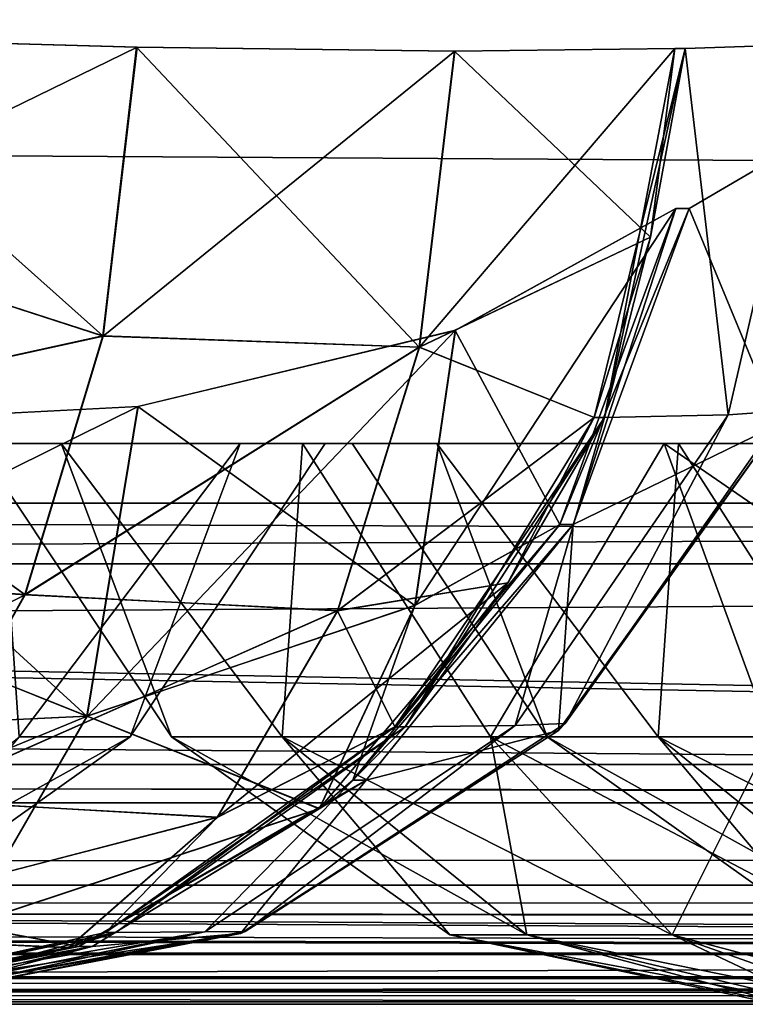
# Model space of a CAD drawing. Header units: millimetres. Extents: x -125 to 125, y -4 to 53.
# Tile 43 of 140: x -73.89 to -72.44, y -2 to -0.04. Entities that reach past the tile are written whole.
import ezdxf

# ---------------------------------------------------------------- set-up
doc = ezdxf.new("R2010")
doc.units = ezdxf.units.MM
doc.header["$LTSCALE"] = 65.185185
for name, color, linetype in [('1', 7, 'CONTINUOUS'), ('14', 7, 'CONTINUOUS'), ('150', 7, 'CONTINUOUS'), ('151', 7, 'CONTINUOUS'), ('152', 7, 'CONTINUOUS'), ('153', 7, 'CONTINUOUS'), ('162', 7, 'CONTINUOUS'), ('163', 7, 'CONTINUOUS'), ('164', 7, 'CONTINUOUS'), ('18', 7, 'CONTINUOUS'), ('195', 7, 'CONTINUOUS'), ('20', 7, 'CONTINUOUS'), ('205', 7, 'CONTINUOUS'), ('207', 7, 'CONTINUOUS'), ('209', 7, 'CONTINUOUS'), ('211', 7, 'CONTINUOUS'), ('228', 7, 'CONTINUOUS'), ('241', 7, 'CONTINUOUS'), ('4', 7, 'CONTINUOUS'), ('6', 7, 'CONTINUOUS'), ('65', 7, 'CONTINUOUS'), ('66', 7, 'CONTINUOUS'), ('67', 7, 'CONTINUOUS'), ('68', 7, 'CONTINUOUS'), ('77', 7, 'CONTINUOUS'), ('78', 7, 'CONTINUOUS'), ('79', 7, 'CONTINUOUS')]:
    doc.layers.add(name, color=color, linetype=linetype)

msp = doc.modelspace()

# ---------------------------------------------------------------- linework, layer by layer
at = {"layer": '1', "color": 7, "linetype": 'Continuous'}
for points in [[(-123.8345, -2, -124.334), (-41.8745, -2, -124.334), (-122.9176, -2, -122.9176), (-123.8345, -2, -124.334)], [(-68.5248, -2, 122.5202), (-123.8345, -2, 124.334), (-95.8279, -2, 122.6915), (-68.5248, -2, 122.5202)], [(-42.0544, -2, 123.1456), (-123.8345, -2, 124.334), (-68.5248, -2, 122.5202), (-42.0544, -2, 123.1456)], [(-42.0544, -2, 123.762), (-123.8345, -2, 124.334), (-42.0544, -2, 123.1456), (-42.0544, -2, 123.762)], [(-42.0073, -2, 124.0654), (-123.8345, -2, 124.334), (-42.0544, -2, 123.762), (-42.0073, -2, 124.0654)], [(-41.8745, -2, 124.334), (-123.8345, -2, 124.334), (-42.0073, -2, 124.0654), (-41.8745, -2, 124.334)], [(-122.9176, -2, -122.9176), (-41.8745, -2, -124.334), (-95.8564, -2, -122.6916), (-122.9176, -2, -122.9176)], [(-95.8564, -2, -122.6916), (-41.8745, -2, -124.334), (-68.7932, -2, -122.5215), (-95.8564, -2, -122.6916)]]:
    msp.add_3dface(points, dxfattribs=at)
at = {"layer": '14', "color": 7, "linetype": 'Continuous'}
for points in [[(-123.8345, -1.5218, -124.8336), (123.8345, -1.5218, -124.8336), (123.8345, -1.7623, -124.7597), (-123.8345, -1.5218, -124.8336)], [(-123.8345, -1.5218, -124.8336), (123.8345, -1.7623, -124.7597), (-123.8345, -1.7623, -124.7597), (-123.8345, -1.5218, -124.8336)], [(123.8345, -1.7623, -124.7597), (123.8345, -1.9366, -124.5777), (-123.8345, -1.7623, -124.7597), (123.8345, -1.7623, -124.7597)], [(41.0668, -1.9508, -124.5504), (38.9332, -1.9508, -124.5504), (-123.8345, -1.7623, -124.7597), (41.0668, -1.9508, -124.5504)], [(123.8345, -1.9366, -124.5777), (41.0668, -1.9508, -124.5504), (-123.8345, -1.7623, -124.7597), (123.8345, -1.9366, -124.5777)], [(-123.8345, -1.9366, -124.5777), (-123.8345, -1.7623, -124.7597), (-41.0668, -1.9508, -124.5504), (-123.8345, -1.9366, -124.5777)], [(-38.9332, -1.9508, -124.5504), (-41.0668, -1.9508, -124.5504), (-123.8345, -1.7623, -124.7597), (-38.9332, -1.9508, -124.5504)], [(38.9332, -1.9508, -124.5504), (-38.9332, -1.9508, -124.5504), (-123.8345, -1.7623, -124.7597), (38.9332, -1.9508, -124.5504)], [(-41.8745, -2, -124.334), (-123.8345, -1.9366, -124.5777), (-41.7134, -1.9917, -124.425), (-41.8745, -2, -124.334)], [(-41.8745, -2, -124.334), (-123.8345, -2, -124.334), (-123.8345, -1.9366, -124.5777), (-41.8745, -2, -124.334)], [(-41.2741, -1.9561, -124.539), (-123.8345, -1.9366, -124.5777), (-41.0668, -1.9508, -124.5504), (-41.2741, -1.9561, -124.539)], [(-41.4902, -1.9714, -124.5008), (-123.8345, -1.9366, -124.5777), (-41.2741, -1.9561, -124.539), (-41.4902, -1.9714, -124.5008)], [(-41.7134, -1.9917, -124.425), (-123.8345, -1.9366, -124.5777), (-41.4902, -1.9714, -124.5008), (-41.7134, -1.9917, -124.425)]]:
    msp.add_3dface(points, dxfattribs=at)
at = {"layer": '150', "color": 7, "linetype": 'Continuous'}
for points in [[(-72.8086, -1.0424, 107.622), (-72.5773, -0.4119, 107.5263), (-72.7822, -1.0424, 107.6859), (-72.8086, -1.0424, 107.622)], [(-72.7822, -1.0424, 107.6859), (-72.5773, -0.4119, 107.5263), (-72.5509, -0.4119, 107.5902), (-72.7822, -1.0424, 107.6859)], [(-73.195, -1.553, 107.8565), (-73.2214, -1.553, 107.7926), (-72.7822, -1.0424, 107.6859), (-73.195, -1.553, 107.8565)], [(-73.2214, -1.553, 107.7926), (-72.8086, -1.0424, 107.622), (-72.7822, -1.0424, 107.6859), (-73.2214, -1.553, 107.7926)], [(-73.7417, -1.8849, 108.0826), (-73.2892, -1.6098, 107.8207), (-73.195, -1.553, 107.8565), (-73.7417, -1.8849, 108.0826)], [(-73.2892, -1.6098, 107.8207), (-73.2214, -1.553, 107.7926), (-73.195, -1.553, 107.8565), (-73.2892, -1.6098, 107.8207)], [(-73.7681, -1.8849, 108.0187), (-73.2892, -1.6098, 107.8207), (-73.7417, -1.8849, 108.0826), (-73.7681, -1.8849, 108.0187)], [(-74.3596, -2, 108.338), (-73.7681, -1.8849, 108.0187), (-73.7417, -1.8849, 108.0826), (-74.3596, -2, 108.338)], [(-73.7681, -1.8849, 108.0187), (-74.3596, -2, 108.338), (-74.341, -1.9994, 108.2555), (-73.7681, -1.8849, 108.0187)]]:
    msp.add_3dface(points, dxfattribs=at)
at = {"layer": '151', "color": 7, "linetype": 'Continuous'}
for points in [[(-72.3722, -0.8429, 109.0487), (-72.5509, -0.4119, 107.5902), (-72.3037, -0.2681, 108.2929), (-72.3722, -0.8429, 109.0487)], [(-72.7822, -1.0424, 107.6859), (-72.5509, -0.4119, 107.5902), (-72.3722, -0.8429, 109.0487), (-72.7822, -1.0424, 107.6859)], [(-72.8117, -1.4536, 109.0691), (-72.7822, -1.0424, 107.6859), (-72.3722, -0.8429, 109.0487), (-72.8117, -1.4536, 109.0691)], [(-73.195, -1.553, 107.8565), (-72.7822, -1.0424, 107.6859), (-72.8117, -1.4536, 109.0691), (-73.195, -1.553, 107.8565)], [(-73.4456, -1.8584, 109.0985), (-73.195, -1.553, 107.8565), (-72.8117, -1.4536, 109.0691), (-73.4456, -1.8584, 109.0985)], [(-73.7417, -1.8849, 108.0826), (-73.195, -1.553, 107.8565), (-73.4456, -1.8584, 109.0985), (-73.7417, -1.8849, 108.0826)], [(-74.184, -2, 109.1327), (-73.7417, -1.8849, 108.0826), (-73.4456, -1.8584, 109.0985), (-74.184, -2, 109.1327)], [(-74.2385, -2, 108.7229), (-74.3596, -2, 108.338), (-73.7417, -1.8849, 108.0826), (-74.2385, -2, 108.7229)], [(-74.184, -2, 109.1327), (-74.2385, -2, 108.7229), (-73.7417, -1.8849, 108.0826), (-74.184, -2, 109.1327)]]:
    msp.add_3dface(points, dxfattribs=at)
at = {"layer": '152', "color": 7, "linetype": 'Continuous'}
for points in [[(-72.4726, -0.8236, 110.0045), (-72.5584, -0.0927, 110.7691), (-72.7195, -0.8292, 110.6939), (-72.4726, -0.8236, 110.0045)], [(-72.4726, -0.8236, 110.0045), (-72.3021, -0.0846, 110.047), (-72.5584, -0.0927, 110.7691), (-72.4726, -0.8236, 110.0045)], [(-72.4726, -0.8236, 110.0045), (-72.3607, -0.8159, 109.2803), (-72.3021, -0.0846, 110.047), (-72.4726, -0.8236, 110.0045)], [(-72.8981, -1.4438, 109.8983), (-72.4726, -0.8236, 110.0045), (-72.7195, -0.8292, 110.6939), (-72.8981, -1.4438, 109.8983)], [(-72.8981, -1.4438, 109.8983), (-72.798, -1.4399, 109.2572), (-72.4726, -0.8236, 110.0045), (-72.8981, -1.4438, 109.8983)], [(-72.798, -1.4399, 109.2572), (-72.3607, -0.8159, 109.2803), (-72.4726, -0.8236, 110.0045), (-72.798, -1.4399, 109.2572)], [(-73.1174, -1.4466, 110.5083), (-72.8981, -1.4438, 109.8983), (-72.7195, -0.8292, 110.6939), (-73.1174, -1.4466, 110.5083)], [(-73.6947, -1.8565, 110.2389), (-73.5173, -1.8557, 109.7438), (-73.1174, -1.4466, 110.5083), (-73.6947, -1.8565, 110.2389)], [(-73.5173, -1.8557, 109.7438), (-72.8981, -1.4438, 109.8983), (-73.1174, -1.4466, 110.5083), (-73.5173, -1.8557, 109.7438)], [(-73.5173, -1.8557, 109.7438), (-73.4368, -1.8547, 109.2235), (-72.8981, -1.4438, 109.8983), (-73.5173, -1.8557, 109.7438)], [(-73.4368, -1.8547, 109.2235), (-72.798, -1.4399, 109.2572), (-72.8981, -1.4438, 109.8983), (-73.4368, -1.8547, 109.2235)], [(-74.3689, -2, 109.9244), (-73.5173, -1.8557, 109.7438), (-73.6947, -1.8565, 110.2389), (-74.3689, -2, 109.9244)], [(-74.3689, -2, 109.9244), (-74.2409, -2, 109.5632), (-73.5173, -1.8557, 109.7438), (-74.3689, -2, 109.9244)], [(-74.2409, -2, 109.5632), (-73.4368, -1.8547, 109.2235), (-73.5173, -1.8557, 109.7438), (-74.2409, -2, 109.5632)], [(-74.2409, -2, 109.5632), (-74.2386, -2, 109.5541), (-73.4368, -1.8547, 109.2235), (-74.2409, -2, 109.5632)], [(-74.2386, -2, 109.5541), (-74.1841, -2, 109.1842), (-73.4368, -1.8547, 109.2235), (-74.2386, -2, 109.5541)]]:
    msp.add_3dface(points, dxfattribs=at)
at = {"layer": '153', "color": 7, "linetype": 'Continuous'}
for points in [[(-72.7402, -0.8292, 110.7382), (-72.5584, -0.0927, 110.7691), (-72.6277, -0.4694, 110.7906), (-72.7402, -0.8292, 110.7382)], [(-72.7195, -0.8292, 110.6939), (-72.5584, -0.0927, 110.7691), (-72.7402, -0.8292, 110.7382), (-72.7195, -0.8292, 110.6939)], [(-72.6277, -0.4694, 110.7906), (-72.5584, -0.0927, 110.7691), (-72.579, -0.0927, 110.8133), (-72.6277, -0.4694, 110.7906)], [(-73.1174, -1.4466, 110.5083), (-72.7195, -0.8292, 110.6939), (-73.138, -1.4466, 110.5525), (-73.1174, -1.4466, 110.5083)], [(-73.138, -1.4466, 110.5525), (-72.7195, -0.8292, 110.6939), (-72.9123, -1.1589, 110.6578), (-73.138, -1.4466, 110.5525)], [(-72.9123, -1.1589, 110.6578), (-72.7195, -0.8292, 110.6939), (-72.7402, -0.8292, 110.7382), (-72.9123, -1.1589, 110.6578)], [(-73.6947, -1.8565, 110.2389), (-73.1174, -1.4466, 110.5083), (-73.7154, -1.8565, 110.2832), (-73.6947, -1.8565, 110.2389)], [(-73.7154, -1.8565, 110.2832), (-73.1174, -1.4466, 110.5083), (-73.138, -1.4466, 110.5525), (-73.7154, -1.8565, 110.2832)], [(-74.3895, -2, 109.9686), (-73.6947, -1.8565, 110.2389), (-73.7882, -1.8867, 110.2492), (-74.3895, -2, 109.9686)], [(-74.3895, -2, 109.9686), (-74.3689, -2, 109.9244), (-73.6947, -1.8565, 110.2389), (-74.3895, -2, 109.9686)], [(-73.7882, -1.8867, 110.2492), (-73.6947, -1.8565, 110.2389), (-73.7154, -1.8565, 110.2832), (-73.7882, -1.8867, 110.2492)]]:
    msp.add_3dface(points, dxfattribs=at)
at = {"layer": '162', "color": 7, "linetype": 'Continuous'}
for points in [[(-74.3895, -0.0698, 111.9674), (-74.3895, -0.4499, 111.9174), (-73.6523, -0.0906, 111.8256), (-74.3895, -0.0698, 111.9674)], [(-73.6523, -0.0906, 111.8256), (-74.3895, -0.4499, 111.9174), (-73.7197, -0.6667, 111.7313), (-73.6523, -0.0906, 111.8256)], [(-73.0185, -0.0986, 111.4214), (-73.6523, -0.0906, 111.8256), (-73.7197, -0.6667, 111.7313), (-73.0185, -0.0986, 111.4214)], [(-72.6277, -0.4694, 110.7906), (-72.579, -0.0927, 110.8133), (-73.0888, -0.6887, 111.3228), (-72.6277, -0.4694, 110.7906)], [(-73.0888, -0.6887, 111.3228), (-72.579, -0.0927, 110.8133), (-73.0185, -0.0986, 111.4214), (-73.0888, -0.6887, 111.3228)], [(-73.0888, -0.6887, 111.3228), (-73.0185, -0.0986, 111.4214), (-73.7197, -0.6667, 111.7313), (-73.0888, -0.6887, 111.3228)], [(-74.3895, -0.4499, 111.9174), (-74.3895, -0.8135, 111.7957), (-73.7197, -0.6667, 111.7313), (-74.3895, -0.4499, 111.9174)], [(-72.7402, -0.8292, 110.7382), (-72.6277, -0.4694, 110.7906), (-73.0888, -0.6887, 111.3228), (-72.7402, -0.8292, 110.7382)], [(-74.3895, -0.8135, 111.7957), (-73.8754, -1.1827, 111.4973), (-73.7197, -0.6667, 111.7313), (-74.3895, -0.8135, 111.7957)], [(-73.8754, -1.1827, 111.4973), (-73.0888, -0.6887, 111.3228), (-73.7197, -0.6667, 111.7313), (-73.8754, -1.1827, 111.4973)], [(-73.2516, -1.2145, 111.0778), (-73.0888, -0.6887, 111.3228), (-73.8754, -1.1827, 111.4973), (-73.2516, -1.2145, 111.0778)], [(-73.2516, -1.2145, 111.0778), (-72.7402, -0.8292, 110.7382), (-73.0888, -0.6887, 111.3228), (-73.2516, -1.2145, 111.0778)], [(-74.3895, -0.8135, 111.7957), (-74.3895, -1.1472, 111.6069), (-73.8754, -1.1827, 111.4973), (-74.3895, -0.8135, 111.7957)], [(-72.9123, -1.1589, 110.6578), (-72.7402, -0.8292, 110.7382), (-73.2516, -1.2145, 111.0778), (-72.9123, -1.1589, 110.6578)], [(-74.3895, -1.1472, 111.6069), (-74.3895, -1.4387, 111.3579), (-73.8754, -1.1827, 111.4973), (-74.3895, -1.1472, 111.6069)], [(-73.138, -1.4466, 110.5525), (-72.9123, -1.1589, 110.6578), (-73.4916, -1.6263, 110.7095), (-73.138, -1.4466, 110.5525)], [(-73.4916, -1.6263, 110.7095), (-72.9123, -1.1589, 110.6578), (-73.2516, -1.2145, 111.0778), (-73.4916, -1.6263, 110.7095)], [(-74.3895, -1.4387, 111.3579), (-74.1054, -1.5926, 111.1446), (-73.8754, -1.1827, 111.4973), (-74.3895, -1.4387, 111.3579)], [(-74.1054, -1.5926, 111.1446), (-73.2516, -1.2145, 111.0778), (-73.8754, -1.1827, 111.4973), (-74.1054, -1.5926, 111.1446)], [(-73.4916, -1.6263, 110.7095), (-73.2516, -1.2145, 111.0778), (-74.1054, -1.5926, 111.1446), (-73.4916, -1.6263, 110.7095)], [(-73.7154, -1.8565, 110.2832), (-73.138, -1.4466, 110.5525), (-73.4916, -1.6263, 110.7095), (-73.7154, -1.8565, 110.2832)], [(-74.3895, -1.8598, 110.7043), (-73.4916, -1.6263, 110.7095), (-74.1054, -1.5926, 111.1446), (-74.3895, -1.8598, 110.7043)], [(-74.3895, -1.8598, 110.7043), (-73.7882, -1.8867, 110.2492), (-73.4916, -1.6263, 110.7095), (-74.3895, -1.8598, 110.7043)], [(-73.7882, -1.8867, 110.2492), (-73.7154, -1.8565, 110.2832), (-73.4916, -1.6263, 110.7095), (-73.7882, -1.8867, 110.2492)], [(-74.3895, -2, 109.9686), (-73.7882, -1.8867, 110.2492), (-74.3895, -1.8598, 110.7043), (-74.3895, -2, 109.9686)]]:
    msp.add_3dface(points, dxfattribs=at)
at = {"layer": '163', "color": 7, "linetype": 'Continuous'}
for points in [[(-72.3722, -0.8429, 109.0487), (-72.3607, -0.8159, 109.2803), (-72.798, -1.4399, 109.2572), (-72.3722, -0.8429, 109.0487)], [(-72.8117, -1.4536, 109.0691), (-72.3722, -0.8429, 109.0487), (-72.798, -1.4399, 109.2572), (-72.8117, -1.4536, 109.0691)], [(-73.4456, -1.8584, 109.0985), (-72.8117, -1.4536, 109.0691), (-73.4368, -1.8547, 109.2235), (-73.4456, -1.8584, 109.0985)], [(-72.8117, -1.4536, 109.0691), (-72.798, -1.4399, 109.2572), (-73.4368, -1.8547, 109.2235), (-72.8117, -1.4536, 109.0691)], [(-74.1841, -2, 109.1842), (-73.4456, -1.8584, 109.0985), (-73.4368, -1.8547, 109.2235), (-74.1841, -2, 109.1842)], [(-74.1841, -2, 109.1842), (-74.1834, -2, 109.1584), (-73.4456, -1.8584, 109.0985), (-74.1841, -2, 109.1842)], [(-74.1834, -2, 109.1584), (-74.184, -2, 109.1327), (-73.4456, -1.8584, 109.0985), (-74.1834, -2, 109.1584)]]:
    msp.add_3dface(points, dxfattribs=at)
at = {"layer": '164', "color": 7, "linetype": 'Continuous'}
for points in [[(-72.5773, -0.4119, 107.5263), (-72.8086, -1.0424, 107.622), (-73.0177, -0.6554, 106.971), (-72.5773, -0.4119, 107.5263)], [(-73.6509, -0.8071, 106.5984), (-73.0177, -0.6554, 106.971), (-73.0979, -1.2043, 107.3305), (-73.6509, -0.8071, 106.5984)], [(-73.0177, -0.6554, 106.971), (-72.8086, -1.0424, 107.622), (-73.0979, -1.2043, 107.3305), (-73.0177, -0.6554, 106.971)], [(-73.7523, -1.4251, 107.0221), (-74.386, -0.8452, 106.4615), (-73.6509, -0.8071, 106.5984), (-73.7523, -1.4251, 107.0221)], [(-73.7523, -1.4251, 107.0221), (-73.6509, -0.8071, 106.5984), (-73.0979, -1.2043, 107.3305), (-73.7523, -1.4251, 107.0221)], [(-74.386, -1.1709, 106.6527), (-74.386, -0.8452, 106.4615), (-73.7523, -1.4251, 107.0221), (-74.386, -1.1709, 106.6527)], [(-72.8086, -1.0424, 107.622), (-73.2214, -1.553, 107.7926), (-73.0979, -1.2043, 107.3305), (-72.8086, -1.0424, 107.622)], [(-74.386, -1.4547, 106.9017), (-74.386, -1.1709, 106.6527), (-73.7523, -1.4251, 107.0221), (-74.386, -1.4547, 106.9017)], [(-73.2892, -1.6098, 107.8207), (-73.7523, -1.4251, 107.0221), (-73.0979, -1.2043, 107.3305), (-73.2892, -1.6098, 107.8207)], [(-73.2214, -1.553, 107.7926), (-73.2892, -1.6098, 107.8207), (-73.0979, -1.2043, 107.3305), (-73.2214, -1.553, 107.7926)], [(-73.9945, -1.8432, 107.6037), (-74.386, -1.4547, 106.9017), (-73.7523, -1.4251, 107.0221), (-73.9945, -1.8432, 107.6037)], [(-73.2892, -1.6098, 107.8207), (-73.9945, -1.8432, 107.6037), (-73.7523, -1.4251, 107.0221), (-73.2892, -1.6098, 107.8207)], [(-73.2892, -1.6098, 107.8207), (-73.7681, -1.8849, 108.0187), (-73.9945, -1.8432, 107.6037), (-73.2892, -1.6098, 107.8207)], [(-73.7681, -1.8849, 108.0187), (-74.341, -1.9994, 108.2555), (-73.9945, -1.8432, 107.6037), (-73.7681, -1.8849, 108.0187)]]:
    msp.add_3dface(points, dxfattribs=at)
at = {"layer": '18', "color": 7, "linetype": 'Continuous'}
for points in [[(123.8345, -1.5218, 124.8336), (-123.8345, -1.5218, 124.8336), (-123.8345, -1.7623, 124.7597), (123.8345, -1.5218, 124.8336)], [(123.8345, -1.5218, 124.8336), (-123.8345, -1.7623, 124.7597), (123.8345, -1.7623, 124.7597), (123.8345, -1.5218, 124.8336)], [(-123.8345, -1.7623, 124.7597), (-123.8345, -1.9366, 124.5777), (123.8345, -1.7623, 124.7597), (-123.8345, -1.7623, 124.7597)], [(-123.8345, -1.9366, 124.5777), (-41.0668, -1.9508, 124.5504), (123.8345, -1.7623, 124.7597), (-123.8345, -1.9366, 124.5777)], [(-123.8345, -1.9366, 124.5777), (-123.8345, -2, 124.334), (-41.0668, -1.9508, 124.5504), (-123.8345, -1.9366, 124.5777)], [(-41.0668, -1.9508, 124.5504), (-123.8345, -2, 124.334), (-41.2731, -1.956, 124.5391), (-41.0668, -1.9508, 124.5504)], [(-41.2731, -1.956, 124.5391), (-123.8345, -2, 124.334), (-41.5021, -1.9724, 124.4978), (-41.2731, -1.956, 124.5391)], [(-41.5021, -1.9724, 124.4978), (-123.8345, -2, 124.334), (-41.7201, -1.9922, 124.422), (-41.5021, -1.9724, 124.4978)], [(-123.8345, -2, 124.334), (-41.8745, -2, 124.334), (-41.7201, -1.9922, 124.422), (-123.8345, -2, 124.334)]]:
    msp.add_3dface(points, dxfattribs=at)
at = {"layer": '195', "color": 7, "linetype": 'Continuous'}
for points in [[(-73.223, -0.8814, 50.5), (-72.8338, -1.4666, 50.8233), (-73.0538, -0.8814, 51.3507), (-73.223, -0.8814, 50.5)], [(-73.0538, -0.8814, 49.6493), (-72.8338, -1.4666, 50.1767), (-73.223, -0.8814, 50.5), (-73.0538, -0.8814, 49.6493)], [(-72.8338, -1.4666, 50.1767), (-72.8338, -1.4666, 50.8233), (-73.223, -0.8814, 50.5), (-72.8338, -1.4666, 50.1767)], [(-73.0538, -0.8814, 51.3507), (-72.6126, -1.4666, 51.431), (-72.5719, -0.8814, 52.0719), (-73.0538, -0.8814, 51.3507)], [(-72.8338, -1.4666, 50.8233), (-72.6126, -1.4666, 51.431), (-73.0538, -0.8814, 51.3507), (-72.8338, -1.4666, 50.8233)], [(-72.5719, -0.8814, 48.9281), (-72.6126, -1.4666, 49.569), (-73.0538, -0.8814, 49.6493), (-72.5719, -0.8814, 48.9281)], [(-72.6126, -1.4666, 49.569), (-72.8338, -1.4666, 50.1767), (-73.0538, -0.8814, 49.6493), (-72.6126, -1.4666, 49.569)], [(-72.6126, -1.4666, 51.431), (-72.1969, -1.4666, 51.9264), (-72.5719, -0.8814, 52.0719), (-72.6126, -1.4666, 51.431)], [(-72.1969, -1.4666, 49.0736), (-72.6126, -1.4666, 49.569), (-72.5719, -0.8814, 48.9281), (-72.1969, -1.4666, 49.0736)], [(-72.5719, -0.8814, 52.0719), (-72.1969, -1.4666, 51.9264), (-71.8507, -0.8814, 52.5538), (-72.5719, -0.8814, 52.0719)], [(-71.8507, -0.8814, 48.4462), (-72.1969, -1.4666, 49.0736), (-72.5719, -0.8814, 48.9281), (-71.8507, -0.8814, 48.4462)], [(-72.8338, -1.4666, 50.8233), (-72.1243, -1.8612, 51.1491), (-72.6126, -1.4666, 51.431), (-72.8338, -1.4666, 50.8233)], [(-72.8338, -1.4666, 50.1767), (-72.2785, -1.8612, 50.7254), (-72.8338, -1.4666, 50.8233), (-72.8338, -1.4666, 50.1767)], [(-72.2785, -1.8612, 50.7254), (-72.1243, -1.8612, 51.1491), (-72.8338, -1.4666, 50.8233), (-72.2785, -1.8612, 50.7254)], [(-72.6126, -1.4666, 49.569), (-72.2785, -1.8612, 50.2746), (-72.8338, -1.4666, 50.1767), (-72.6126, -1.4666, 49.569)], [(-72.2785, -1.8612, 50.2746), (-72.2785, -1.8612, 50.7254), (-72.8338, -1.4666, 50.1767), (-72.2785, -1.8612, 50.2746)], [(-72.1243, -1.8612, 51.1491), (-71.8345, -1.8612, 51.4945), (-72.6126, -1.4666, 51.431), (-72.1243, -1.8612, 51.1491)], [(-72.1969, -1.4666, 49.0736), (-72.1243, -1.8612, 49.8509), (-72.6126, -1.4666, 49.569), (-72.1969, -1.4666, 49.0736)], [(-72.1243, -1.8612, 49.8509), (-72.2785, -1.8612, 50.2746), (-72.6126, -1.4666, 49.569), (-72.1243, -1.8612, 49.8509)], [(-72.6126, -1.4666, 51.431), (-71.8345, -1.8612, 51.4945), (-72.1969, -1.4666, 51.9264), (-72.6126, -1.4666, 51.431)]]:
    msp.add_3dface(points, dxfattribs=at)
at = {"layer": '20', "color": 7, "linetype": 'Continuous'}
for points in [[(17.1336, -1, 120.1095), (-120.6472, -1, 119.9336), (120.6472, -1, 119.9336), (17.1336, -1, 120.1095)], [(-17.1336, -1, -120.1095), (-120.6472, -1, -119.9336), (-120.5945, -1, -120.2479), (-17.1336, -1, -120.1095)], [(120.6472, -1, -119.9336), (-120.6472, -1, -119.9336), (-17.1336, -1, -120.1095), (120.6472, -1, -119.9336)], [(120.3783, -1, -85.6675), (-120.6472, -1, -119.9336), (120.6472, -1, -119.9336), (120.3783, -1, -85.6675)], [(-120.3783, -1, -85.6675), (-120.6472, -1, -119.9336), (120.3783, -1, -85.6675), (-120.3783, -1, -85.6675)], [(-17.1336, -1, 120.1095), (-120.6472, -1, 119.9336), (17.1336, -1, 120.1095), (-17.1336, -1, 120.1095)], [(-51.4007, -1, 120.1991), (-120.6472, -1, 119.9336), (-17.1336, -1, 120.1095), (-51.4007, -1, 120.1991)], [(-120.5945, -1, 120.2479), (-120.6472, -1, 119.9336), (-51.4007, -1, 120.1991), (-120.5945, -1, 120.2479)], [(-120.6472, -1, 119.9336), (-120.3783, -1, 85.6675), (120.6472, -1, 119.9336), (-120.6472, -1, 119.9336)], [(-51.4007, -1, -120.1991), (-17.1336, -1, -120.1095), (-120.5945, -1, -120.2479), (-51.4007, -1, -120.1991)], [(-85.6675, -1, 120.3783), (-120.5945, -1, 120.2479), (-51.4007, -1, 120.1991), (-85.6675, -1, 120.3783)], [(-85.6675, -1, -120.3783), (-51.4007, -1, -120.1991), (-120.5945, -1, -120.2479), (-85.6675, -1, -120.3783)], [(120.1991, -1, -51.4007), (-120.3783, -1, -85.6675), (120.3783, -1, -85.6675), (120.1991, -1, -51.4007)], [(-120.1991, -1, -51.4007), (-120.3783, -1, -85.6675), (120.1991, -1, -51.4007), (-120.1991, -1, -51.4007)], [(120.6472, -1, 119.9336), (-120.3783, -1, 85.6675), (120.3783, -1, 85.6675), (120.6472, -1, 119.9336)], [(-120.3783, -1, 85.6675), (-120.1991, -1, 51.4007), (120.3783, -1, 85.6675), (-120.3783, -1, 85.6675)], [(-120.1991, -1, 51.4007), (-120.1095, -1, 17.1336), (120.1991, -1, 51.4007), (-120.1991, -1, 51.4007)], [(120.1095, -1, -17.1336), (-120.1991, -1, -51.4007), (120.1991, -1, -51.4007), (120.1095, -1, -17.1336)], [(-120.1095, -1, -17.1336), (-120.1991, -1, -51.4007), (120.1095, -1, -17.1336), (-120.1095, -1, -17.1336)], [(120.3783, -1, 85.6675), (-120.1991, -1, 51.4007), (120.1991, -1, 51.4007), (120.3783, -1, 85.6675)], [(120.1095, -1, 17.1336), (-120.1095, -1, -17.1336), (120.1095, -1, -17.1336), (120.1095, -1, 17.1336)], [(-120.1095, -1, 17.1336), (-120.1095, -1, -17.1336), (120.1095, -1, 17.1336), (-120.1095, -1, 17.1336)], [(120.1991, -1, 51.4007), (-120.1095, -1, 17.1336), (120.1095, -1, 17.1336), (120.1991, -1, 51.4007)]]:
    msp.add_3dface(points, dxfattribs=at)
at = {"layer": '205', "color": 7, "linetype": 'Continuous'}
for points in [[(-85.6675, -1, 120.3783), (-51.4007, -1, 120.1991), (-84.8372, -1.1213, 120.4942), (-85.6675, -1, 120.3783)], [(-84.8372, -1.1213, 120.4942), (-51.4007, -1, 120.1991), (-49.5959, -1.1213, 120.3134), (-84.8372, -1.1213, 120.4942)]]:
    msp.add_3dface(points, dxfattribs=at)
at = {"layer": '207', "color": 7, "linetype": 'Continuous'}
for points in [[(-52.2724, -1.1213, -120.3239), (-85.6675, -1, -120.3783), (-86.1635, -1.1213, -120.5029), (-52.2724, -1.1213, -120.3239)], [(-51.4007, -1, -120.1991), (-85.6675, -1, -120.3783), (-52.2724, -1.1213, -120.3239), (-51.4007, -1, -120.1991)]]:
    msp.add_3dface(points, dxfattribs=at)
at = {"layer": '209', "color": 7, "linetype": 'Continuous'}
for points in [[(-60.452, -1.5981, -120.9804), (-120.0561, -1.1213, -120.7696), (-120.6273, -1.4734, -121.1984), (-60.452, -1.5981, -120.9804)], [(-86.1635, -1.1213, -120.5029), (-120.0561, -1.1213, -120.7696), (-60.452, -1.5981, -120.9804), (-86.1635, -1.1213, -120.5029)], [(-52.2724, -1.1213, -120.3239), (-86.1635, -1.1213, -120.5029), (-60.452, -1.5981, -120.9804), (-52.2724, -1.1213, -120.3239)], [(-120.8934, -1.5978, -121.3982), (-60.452, -1.5981, -120.9804), (-120.6273, -1.4734, -121.1984), (-120.8934, -1.5978, -121.3982)], [(-121.2886, -1.7463, -121.6948), (-60.9384, -1.898, -121.7069), (-120.8934, -1.5978, -121.3982), (-121.2886, -1.7463, -121.6948)], [(-120.8934, -1.5978, -121.3982), (-60.9384, -1.898, -121.7069), (-60.452, -1.5981, -120.9804), (-120.8934, -1.5978, -121.3982)], [(-121.8706, -1.8979, -122.1317), (-60.9384, -1.898, -121.7069), (-121.2886, -1.7463, -121.6948), (-121.8706, -1.8979, -122.1317)], [(-95.8564, -2, -122.6916), (-68.7932, -2, -122.5215), (-121.8706, -1.8979, -122.1317), (-95.8564, -2, -122.6916)], [(-121.8706, -1.8979, -122.1317), (-68.7932, -2, -122.5215), (-60.9384, -1.898, -121.7069), (-121.8706, -1.8979, -122.1317)]]:
    msp.add_3dface(points, dxfattribs=at)
at = {"layer": '211', "color": 7, "linetype": 'Continuous'}
for points in [[(-84.8372, -1.1213, 120.4942), (-60.452, -1.5981, 120.9804), (-120.8934, -1.5978, 121.3982), (-84.8372, -1.1213, 120.4942)], [(-84.8372, -1.1213, 120.4942), (-49.5959, -1.1213, 120.3134), (-60.452, -1.5981, 120.9804), (-84.8372, -1.1213, 120.4942)], [(-120.8934, -1.5978, 121.3982), (-60.9384, -1.898, 121.7069), (-120.95, -1.6216, 121.4407), (-120.8934, -1.5978, 121.3982)], [(-60.452, -1.5981, 120.9804), (-60.9384, -1.898, 121.7069), (-120.8934, -1.5978, 121.3982), (-60.452, -1.5981, 120.9804)], [(-120.95, -1.6216, 121.4407), (-60.9384, -1.898, 121.7069), (-121.2886, -1.7463, 121.6948), (-120.95, -1.6216, 121.4407)], [(-60.9384, -1.898, 121.7069), (-121.8706, -1.8979, 122.1317), (-121.2886, -1.7463, 121.6948), (-60.9384, -1.898, 121.7069)], [(-60.9384, -1.898, 121.7069), (-95.8279, -2, 122.6915), (-121.8706, -1.8979, 122.1317), (-60.9384, -1.898, 121.7069)], [(-68.5248, -2, 122.5202), (-95.8279, -2, 122.6915), (-60.9384, -1.898, 121.7069), (-68.5248, -2, 122.5202)]]:
    msp.add_3dface(points, dxfattribs=at)
at = {"layer": '228', "color": 7, "linetype": 'Continuous'}
for points in [[(-73.4462, -0.8814, -46.8507), (-73.8874, -1.4666, -46.931), (-73.9281, -0.8814, -47.5719), (-73.4462, -0.8814, -46.8507)], [(-73.9281, -0.8814, -44.4281), (-73.8874, -1.4666, -45.069), (-73.4462, -0.8814, -45.1493), (-73.9281, -0.8814, -44.4281)], [(-73.6662, -1.4666, -46.3233), (-73.8874, -1.4666, -46.931), (-73.4462, -0.8814, -46.8507), (-73.6662, -1.4666, -46.3233)], [(-73.8874, -1.4666, -45.069), (-73.6662, -1.4666, -45.6767), (-73.4462, -0.8814, -45.1493), (-73.8874, -1.4666, -45.069)], [(-73.277, -0.8814, -46), (-73.6662, -1.4666, -46.3233), (-73.4462, -0.8814, -46.8507), (-73.277, -0.8814, -46)], [(-73.4462, -0.8814, -45.1493), (-73.6662, -1.4666, -45.6767), (-73.277, -0.8814, -46), (-73.4462, -0.8814, -45.1493)], [(-73.6662, -1.4666, -45.6767), (-73.6662, -1.4666, -46.3233), (-73.277, -0.8814, -46), (-73.6662, -1.4666, -45.6767)], [(-74.2215, -1.8612, -46.2254), (-74.3757, -1.8612, -46.6491), (-73.6662, -1.4666, -46.3233), (-74.2215, -1.8612, -46.2254)], [(-73.6662, -1.4666, -46.3233), (-74.3757, -1.8612, -46.6491), (-73.8874, -1.4666, -46.931), (-73.6662, -1.4666, -46.3233)], [(-73.8874, -1.4666, -45.069), (-74.2215, -1.8612, -45.7746), (-73.6662, -1.4666, -45.6767), (-73.8874, -1.4666, -45.069)], [(-74.2215, -1.8612, -45.7746), (-74.2215, -1.8612, -46.2254), (-73.6662, -1.4666, -45.6767), (-74.2215, -1.8612, -45.7746)], [(-73.6662, -1.4666, -45.6767), (-74.2215, -1.8612, -46.2254), (-73.6662, -1.4666, -46.3233), (-73.6662, -1.4666, -45.6767)]]:
    msp.add_3dface(points, dxfattribs=at)
at = {"layer": '241', "color": 7, "linetype": 'Continuous'}
for points in [[(-73.973, -0.8814, 32.75), (-73.5838, -1.4666, 33.0733), (-73.8038, -0.8814, 33.6007), (-73.973, -0.8814, 32.75)], [(-73.8038, -0.8814, 31.8993), (-73.5838, -1.4666, 32.4267), (-73.973, -0.8814, 32.75), (-73.8038, -0.8814, 31.8993)], [(-73.5838, -1.4666, 32.4267), (-73.5838, -1.4666, 33.0733), (-73.973, -0.8814, 32.75), (-73.5838, -1.4666, 32.4267)], [(-73.8038, -0.8814, 33.6007), (-73.3626, -1.4666, 33.681), (-73.3219, -0.8814, 34.3219), (-73.8038, -0.8814, 33.6007)], [(-73.5838, -1.4666, 33.0733), (-73.3626, -1.4666, 33.681), (-73.8038, -0.8814, 33.6007), (-73.5838, -1.4666, 33.0733)], [(-73.3219, -0.8814, 31.1781), (-73.3626, -1.4666, 31.819), (-73.8038, -0.8814, 31.8993), (-73.3219, -0.8814, 31.1781)], [(-73.3626, -1.4666, 31.819), (-73.5838, -1.4666, 32.4267), (-73.8038, -0.8814, 31.8993), (-73.3626, -1.4666, 31.819)], [(-73.3626, -1.4666, 33.681), (-72.9469, -1.4666, 34.1764), (-73.3219, -0.8814, 34.3219), (-73.3626, -1.4666, 33.681)], [(-72.9469, -1.4666, 31.3236), (-73.3626, -1.4666, 31.819), (-73.3219, -0.8814, 31.1781), (-72.9469, -1.4666, 31.3236)], [(-73.3219, -0.8814, 34.3219), (-72.9469, -1.4666, 34.1764), (-72.6007, -0.8814, 34.8038), (-73.3219, -0.8814, 34.3219)], [(-72.6007, -0.8814, 30.6962), (-72.9469, -1.4666, 31.3236), (-73.3219, -0.8814, 31.1781), (-72.6007, -0.8814, 30.6962)], [(-72.9469, -1.4666, 34.1764), (-72.3869, -1.4666, 34.4998), (-72.6007, -0.8814, 34.8038), (-72.9469, -1.4666, 34.1764)], [(-72.3869, -1.4666, 31.0002), (-72.9469, -1.4666, 31.3236), (-72.6007, -0.8814, 30.6962), (-72.3869, -1.4666, 31.0002)], [(-71.75, -1.4666, 34.6121), (-71.75, -0.8814, 34.973), (-72.6007, -0.8814, 34.8038), (-71.75, -1.4666, 34.6121)], [(-72.3869, -1.4666, 34.4998), (-71.75, -1.4666, 34.6121), (-72.6007, -0.8814, 34.8038), (-72.3869, -1.4666, 34.4998)], [(-71.75, -0.8814, 30.527), (-72.3869, -1.4666, 31.0002), (-72.6007, -0.8814, 30.6962), (-71.75, -0.8814, 30.527)], [(-73.0285, -1.8612, 32.5246), (-73.0285, -1.8612, 32.9754), (-73.5838, -1.4666, 32.4267), (-73.0285, -1.8612, 32.5246)], [(-73.3626, -1.4666, 31.819), (-73.0285, -1.8612, 32.5246), (-73.5838, -1.4666, 32.4267), (-73.3626, -1.4666, 31.819)], [(-73.0285, -1.8612, 32.9754), (-72.8743, -1.8612, 33.3991), (-73.5838, -1.4666, 33.0733), (-73.0285, -1.8612, 32.9754)], [(-73.5838, -1.4666, 32.4267), (-73.0285, -1.8612, 32.9754), (-73.5838, -1.4666, 33.0733), (-73.5838, -1.4666, 32.4267)], [(-73.5838, -1.4666, 33.0733), (-72.8743, -1.8612, 33.3991), (-73.3626, -1.4666, 33.681), (-73.5838, -1.4666, 33.0733)], [(-72.8743, -1.8612, 32.1009), (-73.0285, -1.8612, 32.5246), (-73.3626, -1.4666, 31.819), (-72.8743, -1.8612, 32.1009)], [(-72.9469, -1.4666, 31.3236), (-72.8743, -1.8612, 32.1009), (-73.3626, -1.4666, 31.819), (-72.9469, -1.4666, 31.3236)], [(-72.8743, -1.8612, 33.3991), (-72.5845, -1.8612, 33.7445), (-73.3626, -1.4666, 33.681), (-72.8743, -1.8612, 33.3991)], [(-73.3626, -1.4666, 33.681), (-72.5845, -1.8612, 33.7445), (-72.9469, -1.4666, 34.1764), (-73.3626, -1.4666, 33.681)], [(-72.5845, -1.8612, 31.7555), (-72.8743, -1.8612, 32.1009), (-72.9469, -1.4666, 31.3236), (-72.5845, -1.8612, 31.7555)], [(-72.3869, -1.4666, 31.0002), (-72.5845, -1.8612, 31.7555), (-72.9469, -1.4666, 31.3236), (-72.3869, -1.4666, 31.0002)], [(-72.5845, -1.8612, 33.7445), (-72.194, -1.8612, 33.97), (-72.9469, -1.4666, 34.1764), (-72.5845, -1.8612, 33.7445)], [(-72.9469, -1.4666, 34.1764), (-72.194, -1.8612, 33.97), (-72.3869, -1.4666, 34.4998), (-72.9469, -1.4666, 34.1764)], [(-72.194, -1.8612, 31.53), (-72.5845, -1.8612, 31.7555), (-72.3869, -1.4666, 31.0002), (-72.194, -1.8612, 31.53)], [(-72.3542, -2, 32.5881), (-72.3756, -2, 32.75), (-73.0285, -1.8612, 32.5246), (-72.3542, -2, 32.5881)], [(-72.8743, -1.8612, 32.1009), (-72.3542, -2, 32.5881), (-73.0285, -1.8612, 32.5246), (-72.8743, -1.8612, 32.1009)], [(-72.3756, -2, 32.75), (-72.3542, -2, 32.9119), (-73.0285, -1.8612, 32.9754), (-72.3756, -2, 32.75)], [(-73.0285, -1.8612, 32.5246), (-72.3756, -2, 32.75), (-73.0285, -1.8612, 32.9754), (-73.0285, -1.8612, 32.5246)], [(-72.3542, -2, 32.9119), (-72.2917, -2, 33.0628), (-73.0285, -1.8612, 32.9754), (-72.3542, -2, 32.9119)], [(-73.0285, -1.8612, 32.9754), (-72.2917, -2, 33.0628), (-72.8743, -1.8612, 33.3991), (-73.0285, -1.8612, 32.9754)], [(-72.2917, -2, 32.4372), (-72.3542, -2, 32.5881), (-72.8743, -1.8612, 32.1009), (-72.2917, -2, 32.4372)], [(-72.5845, -1.8612, 31.7555), (-72.2917, -2, 32.4372), (-72.8743, -1.8612, 32.1009), (-72.5845, -1.8612, 31.7555)], [(-72.2917, -2, 33.0628), (-72.1923, -2, 33.1923), (-72.8743, -1.8612, 33.3991), (-72.2917, -2, 33.0628)], [(-72.8743, -1.8612, 33.3991), (-72.1923, -2, 33.1923), (-72.5845, -1.8612, 33.7445), (-72.8743, -1.8612, 33.3991)], [(-72.0628, -2, 32.2083), (-72.1923, -2, 32.3077), (-72.5845, -1.8612, 31.7555), (-72.0628, -2, 32.2083)], [(-72.194, -1.8612, 31.53), (-72.0628, -2, 32.2083), (-72.5845, -1.8612, 31.7555), (-72.194, -1.8612, 31.53)], [(-72.1923, -2, 32.3077), (-72.2917, -2, 32.4372), (-72.5845, -1.8612, 31.7555), (-72.1923, -2, 32.3077)], [(-72.1923, -2, 33.1923), (-72.0628, -2, 33.2917), (-72.5845, -1.8612, 33.7445), (-72.1923, -2, 33.1923)], [(-72.5845, -1.8612, 33.7445), (-72.0628, -2, 33.2917), (-72.194, -1.8612, 33.97), (-72.5845, -1.8612, 33.7445)]]:
    msp.add_3dface(points, dxfattribs=at)
at = {"layer": '4', "color": 7, "linetype": 'Continuous'}
for points in [[(123.901, 0, 124.9), (-123.901, 0, 124.9), (123.8345, -1.5218, 124.8336), (123.901, 0, 124.9)], [(123.8345, -1.5218, 124.8336), (-123.901, 0, 124.9), (-123.8345, -1.5218, 124.8336), (123.8345, -1.5218, 124.8336)]]:
    msp.add_3dface(points, dxfattribs=at)
at = {"layer": '6', "color": 7, "linetype": 'Continuous'}
for points in [[(-123.901, 0, -124.9), (123.901, 0, -124.9), (-123.8345, -1.5218, -124.8336), (-123.901, 0, -124.9)], [(-123.8345, -1.5218, -124.8336), (123.901, 0, -124.9), (123.8345, -1.5218, -124.8336), (-123.8345, -1.5218, -124.8336)]]:
    msp.add_3dface(points, dxfattribs=at)
at = {"layer": '65', "color": 7, "linetype": 'Continuous'}
for points in [[(-72.7822, -1.0424, -107.6859), (-72.5509, -0.4119, -107.5902), (-72.8086, -1.0424, -107.622), (-72.7822, -1.0424, -107.6859)], [(-72.5509, -0.4119, -107.5902), (-72.5773, -0.4119, -107.5263), (-72.8086, -1.0424, -107.622), (-72.5509, -0.4119, -107.5902)], [(-73.195, -1.553, -107.8565), (-72.7822, -1.0424, -107.6859), (-73.2214, -1.553, -107.7926), (-73.195, -1.553, -107.8565)], [(-73.2214, -1.553, -107.7926), (-72.7822, -1.0424, -107.6859), (-72.8086, -1.0424, -107.622), (-73.2214, -1.553, -107.7926)], [(-73.7681, -1.8849, -108.0187), (-73.195, -1.553, -107.8565), (-73.2882, -1.609, -107.8203), (-73.7681, -1.8849, -108.0187)], [(-73.7417, -1.8849, -108.0826), (-73.195, -1.553, -107.8565), (-73.7681, -1.8849, -108.0187), (-73.7417, -1.8849, -108.0826)], [(-73.2882, -1.609, -107.8203), (-73.195, -1.553, -107.8565), (-73.2214, -1.553, -107.7926), (-73.2882, -1.609, -107.8203)], [(-74.386, -2, -108.2741), (-74.3596, -2, -108.338), (-73.7417, -1.8849, -108.0826), (-74.386, -2, -108.2741)], [(-74.386, -2, -108.2741), (-73.7417, -1.8849, -108.0826), (-74.3398, -1.9994, -108.2551), (-74.386, -2, -108.2741)], [(-74.3398, -1.9994, -108.2551), (-73.7417, -1.8849, -108.0826), (-73.7681, -1.8849, -108.0187), (-74.3398, -1.9994, -108.2551)]]:
    msp.add_3dface(points, dxfattribs=at)
at = {"layer": '66', "color": 7, "linetype": 'Continuous'}
for points in [[(-72.3037, -0.2681, -108.2929), (-72.5509, -0.4119, -107.5902), (-72.3722, -0.8429, -109.0487), (-72.3037, -0.2681, -108.2929)], [(-72.5509, -0.4119, -107.5902), (-72.7822, -1.0424, -107.6859), (-72.3722, -0.8429, -109.0487), (-72.5509, -0.4119, -107.5902)], [(-72.3722, -0.8429, -109.0487), (-72.7822, -1.0424, -107.6859), (-72.8117, -1.4536, -109.0691), (-72.3722, -0.8429, -109.0487)], [(-72.7822, -1.0424, -107.6859), (-73.195, -1.553, -107.8565), (-72.8117, -1.4536, -109.0691), (-72.7822, -1.0424, -107.6859)], [(-72.8117, -1.4536, -109.0691), (-73.195, -1.553, -107.8565), (-73.4456, -1.8584, -109.0985), (-72.8117, -1.4536, -109.0691)], [(-73.195, -1.553, -107.8565), (-73.7417, -1.8849, -108.0826), (-73.4456, -1.8584, -109.0985), (-73.195, -1.553, -107.8565)], [(-74.3596, -2, -108.338), (-74.2385, -2, -108.7229), (-73.4456, -1.8584, -109.0985), (-74.3596, -2, -108.338)], [(-73.7417, -1.8849, -108.0826), (-74.3596, -2, -108.338), (-73.4456, -1.8584, -109.0985), (-73.7417, -1.8849, -108.0826)], [(-74.2385, -2, -108.7229), (-74.184, -2, -109.1327), (-73.4456, -1.8584, -109.0985), (-74.2385, -2, -108.7229)]]:
    msp.add_3dface(points, dxfattribs=at)
at = {"layer": '67', "color": 7, "linetype": 'Continuous'}
for points in [[(-72.5584, -0.0927, -110.7691), (-72.4726, -0.8236, -110.0045), (-72.7195, -0.8292, -110.6939), (-72.5584, -0.0927, -110.7691)], [(-72.3021, -0.0846, -110.047), (-72.4726, -0.8236, -110.0045), (-72.5584, -0.0927, -110.7691), (-72.3021, -0.0846, -110.047)], [(-72.4726, -0.8236, -110.0045), (-72.3021, -0.0846, -110.047), (-72.3607, -0.8159, -109.2803), (-72.4726, -0.8236, -110.0045)], [(-72.4726, -0.8236, -110.0045), (-72.8981, -1.4438, -109.8983), (-72.7195, -0.8292, -110.6939), (-72.4726, -0.8236, -110.0045)], [(-72.8981, -1.4438, -109.8983), (-72.4726, -0.8236, -110.0045), (-72.798, -1.4399, -109.2572), (-72.8981, -1.4438, -109.8983)], [(-72.798, -1.4399, -109.2572), (-72.4726, -0.8236, -110.0045), (-72.3607, -0.8159, -109.2803), (-72.798, -1.4399, -109.2572)], [(-72.7195, -0.8292, -110.6939), (-72.8981, -1.4438, -109.8983), (-73.1174, -1.4466, -110.5083), (-72.7195, -0.8292, -110.6939)], [(-73.1174, -1.4466, -110.5083), (-73.5173, -1.8557, -109.7438), (-73.6947, -1.8565, -110.2389), (-73.1174, -1.4466, -110.5083)], [(-73.5173, -1.8557, -109.7438), (-72.8981, -1.4438, -109.8983), (-73.4368, -1.8547, -109.2235), (-73.5173, -1.8557, -109.7438)], [(-72.8981, -1.4438, -109.8983), (-73.5173, -1.8557, -109.7438), (-73.1174, -1.4466, -110.5083), (-72.8981, -1.4438, -109.8983)], [(-73.4368, -1.8547, -109.2235), (-72.8981, -1.4438, -109.8983), (-72.798, -1.4399, -109.2572), (-73.4368, -1.8547, -109.2235)], [(-74.2409, -2, -109.5632), (-74.3689, -2, -109.9244), (-73.6947, -1.8565, -110.2389), (-74.2409, -2, -109.5632)], [(-74.2386, -2, -109.5541), (-74.2409, -2, -109.5632), (-73.5173, -1.8557, -109.7438), (-74.2386, -2, -109.5541)], [(-73.5173, -1.8557, -109.7438), (-74.2409, -2, -109.5632), (-73.6947, -1.8565, -110.2389), (-73.5173, -1.8557, -109.7438)], [(-74.1841, -2, -109.1842), (-74.2386, -2, -109.5541), (-73.5173, -1.8557, -109.7438), (-74.1841, -2, -109.1842)], [(-74.1841, -2, -109.1842), (-73.5173, -1.8557, -109.7438), (-73.4368, -1.8547, -109.2235), (-74.1841, -2, -109.1842)]]:
    msp.add_3dface(points, dxfattribs=at)
at = {"layer": '68', "color": 7, "linetype": 'Continuous'}
for points in [[(-72.5584, -0.0927, -110.7691), (-72.7195, -0.8292, -110.6939), (-72.579, -0.0927, -110.8133), (-72.5584, -0.0927, -110.7691)], [(-72.579, -0.0927, -110.8133), (-72.7195, -0.8292, -110.6939), (-72.6277, -0.4694, -110.7906), (-72.579, -0.0927, -110.8133)], [(-72.6277, -0.4694, -110.7906), (-72.7195, -0.8292, -110.6939), (-72.7402, -0.8292, -110.7382), (-72.6277, -0.4694, -110.7906)], [(-72.7195, -0.8292, -110.6939), (-73.1174, -1.4466, -110.5083), (-72.7402, -0.8292, -110.7382), (-72.7195, -0.8292, -110.6939)], [(-72.7402, -0.8292, -110.7382), (-73.1174, -1.4466, -110.5083), (-72.9123, -1.1589, -110.6578), (-72.7402, -0.8292, -110.7382)], [(-72.9123, -1.1589, -110.6578), (-73.1174, -1.4466, -110.5083), (-73.138, -1.4466, -110.5525), (-72.9123, -1.1589, -110.6578)], [(-73.138, -1.4466, -110.5525), (-73.6947, -1.8565, -110.2389), (-73.7154, -1.8565, -110.2832), (-73.138, -1.4466, -110.5525)], [(-73.1174, -1.4466, -110.5083), (-73.6947, -1.8565, -110.2389), (-73.138, -1.4466, -110.5525), (-73.1174, -1.4466, -110.5083)], [(-73.6947, -1.8565, -110.2389), (-74.3689, -2, -109.9244), (-73.7154, -1.8565, -110.2832), (-73.6947, -1.8565, -110.2389)], [(-73.7154, -1.8565, -110.2832), (-74.3689, -2, -109.9244), (-73.7895, -1.8872, -110.2486), (-73.7154, -1.8565, -110.2832)], [(-74.3689, -2, -109.9244), (-74.3895, -2, -109.9686), (-73.7895, -1.8872, -110.2486), (-74.3689, -2, -109.9244)]]:
    msp.add_3dface(points, dxfattribs=at)
at = {"layer": '77', "color": 7, "linetype": 'Continuous'}
for points in [[(-74.3895, -0.4499, -111.9174), (-74.3895, -0.0698, -111.9674), (-73.7204, -0.6663, -111.7316), (-74.3895, -0.4499, -111.9174)], [(-74.3895, -0.0698, -111.9674), (-73.653, -0.0906, -111.8259), (-73.7204, -0.6663, -111.7316), (-74.3895, -0.0698, -111.9674)], [(-73.653, -0.0906, -111.8259), (-73.0894, -0.6891, -111.3232), (-73.7204, -0.6663, -111.7316), (-73.653, -0.0906, -111.8259)], [(-73.019, -0.0986, -111.4219), (-73.0894, -0.6891, -111.3232), (-73.653, -0.0906, -111.8259), (-73.019, -0.0986, -111.4219)], [(-72.579, -0.0927, -110.8133), (-72.6277, -0.4694, -110.7906), (-73.019, -0.0986, -111.4219), (-72.579, -0.0927, -110.8133)], [(-73.019, -0.0986, -111.4219), (-72.6277, -0.4694, -110.7906), (-73.0894, -0.6891, -111.3232), (-73.019, -0.0986, -111.4219)], [(-74.3895, -0.8135, -111.7957), (-74.3895, -0.4499, -111.9174), (-73.7204, -0.6663, -111.7316), (-74.3895, -0.8135, -111.7957)], [(-72.6277, -0.4694, -110.7906), (-72.7402, -0.8292, -110.7382), (-73.0894, -0.6891, -111.3232), (-72.6277, -0.4694, -110.7906)], [(-74.3895, -0.8135, -111.7957), (-73.7204, -0.6663, -111.7316), (-73.8759, -1.1821, -111.4979), (-74.3895, -0.8135, -111.7957)], [(-73.7204, -0.6663, -111.7316), (-73.0894, -0.6891, -111.3232), (-73.8759, -1.1821, -111.4979), (-73.7204, -0.6663, -111.7316)], [(-73.0894, -0.6891, -111.3232), (-73.2524, -1.215, -111.078), (-73.8759, -1.1821, -111.4979), (-73.0894, -0.6891, -111.3232)], [(-73.0894, -0.6891, -111.3232), (-72.7402, -0.8292, -110.7382), (-73.2524, -1.215, -111.078), (-73.0894, -0.6891, -111.3232)], [(-74.3895, -1.1472, -111.6069), (-74.3895, -0.8135, -111.7957), (-73.8759, -1.1821, -111.4979), (-74.3895, -1.1472, -111.6069)], [(-72.7402, -0.8292, -110.7382), (-72.9123, -1.1589, -110.6578), (-73.2524, -1.215, -111.078), (-72.7402, -0.8292, -110.7382)], [(-74.3895, -1.1472, -111.6069), (-73.8759, -1.1821, -111.4979), (-74.1057, -1.5919, -111.1456), (-74.3895, -1.1472, -111.6069)], [(-72.9123, -1.1589, -110.6578), (-73.138, -1.4466, -110.5525), (-73.2524, -1.215, -111.078), (-72.9123, -1.1589, -110.6578)], [(-73.8759, -1.1821, -111.4979), (-73.2524, -1.215, -111.078), (-74.1057, -1.5919, -111.1456), (-73.8759, -1.1821, -111.4979)], [(-73.2524, -1.215, -111.078), (-73.4926, -1.627, -110.7093), (-74.1057, -1.5919, -111.1456), (-73.2524, -1.215, -111.078)], [(-73.2524, -1.215, -111.078), (-73.138, -1.4466, -110.5525), (-73.4926, -1.627, -110.7093), (-73.2524, -1.215, -111.078)], [(-73.138, -1.4466, -110.5525), (-73.7154, -1.8565, -110.2832), (-73.4926, -1.627, -110.7093), (-73.138, -1.4466, -110.5525)], [(-73.4926, -1.627, -110.7093), (-74.3895, -1.8592, -110.7057), (-74.1057, -1.5919, -111.1456), (-73.4926, -1.627, -110.7093)], [(-73.7895, -1.8872, -110.2486), (-74.3895, -1.8592, -110.7057), (-73.4926, -1.627, -110.7093), (-73.7895, -1.8872, -110.2486)], [(-73.7154, -1.8565, -110.2832), (-73.7895, -1.8872, -110.2486), (-73.4926, -1.627, -110.7093), (-73.7154, -1.8565, -110.2832)], [(-73.7895, -1.8872, -110.2486), (-74.3895, -2, -109.9686), (-74.3895, -1.8592, -110.7057), (-73.7895, -1.8872, -110.2486)]]:
    msp.add_3dface(points, dxfattribs=at)
at = {"layer": '78', "color": 7, "linetype": 'Continuous'}
for points in [[(-72.3722, -0.8429, -109.0487), (-72.798, -1.4399, -109.2572), (-72.3607, -0.8159, -109.2803), (-72.3722, -0.8429, -109.0487)], [(-72.3722, -0.8429, -109.0487), (-72.8117, -1.4536, -109.0691), (-72.798, -1.4399, -109.2572), (-72.3722, -0.8429, -109.0487)], [(-72.8117, -1.4536, -109.0691), (-73.4456, -1.8584, -109.0985), (-73.4368, -1.8547, -109.2235), (-72.8117, -1.4536, -109.0691)], [(-72.8117, -1.4536, -109.0691), (-73.4368, -1.8547, -109.2235), (-72.798, -1.4399, -109.2572), (-72.8117, -1.4536, -109.0691)], [(-74.1834, -2, -109.1584), (-74.1841, -2, -109.1842), (-73.4368, -1.8547, -109.2235), (-74.1834, -2, -109.1584)], [(-73.4456, -1.8584, -109.0985), (-74.184, -2, -109.1327), (-73.4368, -1.8547, -109.2235), (-73.4456, -1.8584, -109.0985)], [(-74.184, -2, -109.1327), (-74.1834, -2, -109.1584), (-73.4368, -1.8547, -109.2235), (-74.184, -2, -109.1327)]]:
    msp.add_3dface(points, dxfattribs=at)
at = {"layer": '79', "color": 7, "linetype": 'Continuous'}
for points in [[(-72.8086, -1.0424, -107.622), (-72.5773, -0.4119, -107.5263), (-73.0972, -1.2037, -107.3307), (-72.8086, -1.0424, -107.622)], [(-72.5773, -0.4119, -107.5263), (-73.0172, -0.6552, -106.9715), (-73.0972, -1.2037, -107.3307), (-72.5773, -0.4119, -107.5263)], [(-73.0172, -0.6552, -106.9715), (-73.7515, -1.4248, -107.0222), (-73.0972, -1.2037, -107.3307), (-73.0172, -0.6552, -106.9715)], [(-73.6502, -0.807, -106.5986), (-73.7515, -1.4248, -107.0222), (-73.0172, -0.6552, -106.9715), (-73.6502, -0.807, -106.5986)], [(-74.386, -0.8452, -106.4615), (-74.386, -1.1709, -106.6527), (-73.6502, -0.807, -106.5986), (-74.386, -0.8452, -106.4615)], [(-73.6502, -0.807, -106.5986), (-74.386, -1.1709, -106.6527), (-73.7515, -1.4248, -107.0222), (-73.6502, -0.807, -106.5986)], [(-73.2882, -1.609, -107.8203), (-72.8086, -1.0424, -107.622), (-73.0972, -1.2037, -107.3307), (-73.2882, -1.609, -107.8203)], [(-73.2882, -1.609, -107.8203), (-73.2214, -1.553, -107.7926), (-72.8086, -1.0424, -107.622), (-73.2882, -1.609, -107.8203)], [(-74.386, -1.1709, -106.6527), (-74.386, -1.4547, -106.9017), (-73.7515, -1.4248, -107.0222), (-74.386, -1.1709, -106.6527)], [(-73.7515, -1.4248, -107.0222), (-73.2882, -1.609, -107.8203), (-73.0972, -1.2037, -107.3307), (-73.7515, -1.4248, -107.0222)], [(-74.386, -1.4547, -106.9017), (-74.386, -1.6868, -107.1995), (-73.7515, -1.4248, -107.0222), (-74.386, -1.4547, -106.9017)], [(-73.7515, -1.4248, -107.0222), (-74.386, -1.6868, -107.1995), (-73.9936, -1.8429, -107.6035), (-73.7515, -1.4248, -107.0222)], [(-73.2882, -1.609, -107.8203), (-73.7515, -1.4248, -107.0222), (-73.9936, -1.8429, -107.6035), (-73.2882, -1.609, -107.8203)], [(-73.7681, -1.8849, -108.0187), (-73.2882, -1.609, -107.8203), (-73.9936, -1.8429, -107.6035), (-73.7681, -1.8849, -108.0187)], [(-74.3398, -1.9994, -108.2551), (-73.7681, -1.8849, -108.0187), (-73.9936, -1.8429, -107.6035), (-74.3398, -1.9994, -108.2551)]]:
    msp.add_3dface(points, dxfattribs=at)

doc.saveas('drawing.dxf')
